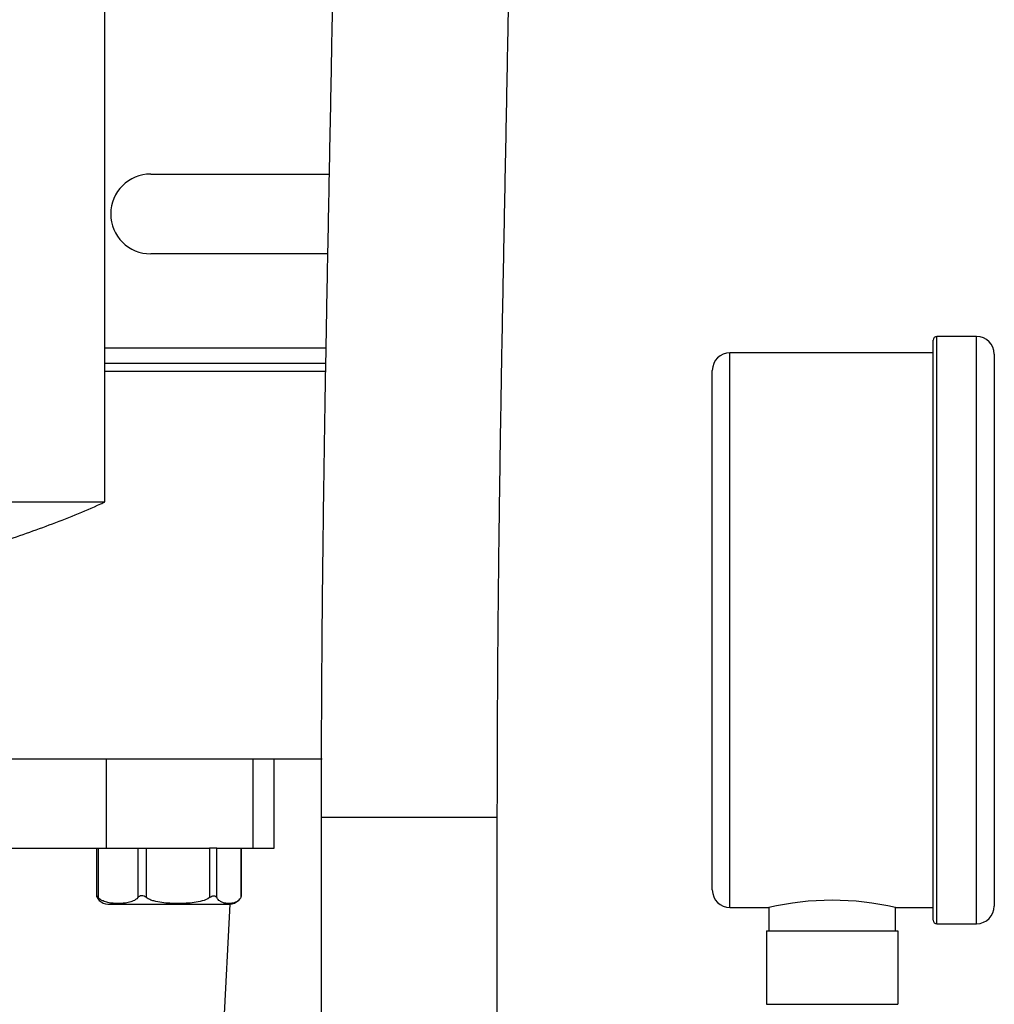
# Model space of a CAD drawing. Header units: inches. Extents: x 2 to 108, y 2 to 83.
# Tile 6 of 27: x 17.5 to 21.65, y 61.64 to 65.83. Entities that reach past the tile are written whole.
import ezdxf

# ---------------------------------------------------------------- set-up
doc = ezdxf.new("R2010")
doc.units = ezdxf.units.IN
doc.header["$LTSCALE"] = 10
doc.header["$MEASUREMENT"] = 0

msp = doc.modelspace()

# ---------------------------------------------------------------- linework, layer by layer
for p, q in [((17.8664, 63.7744), (17.8664, 69.1333)), ((18.0611, 65.1708), (18.8202, 65.1708)), ((18.8136, 64.8308), (18.0611, 64.8308)), ((21.5761, 64.4788), (21.4061, 64.4788)), ((21.4061, 63.2288), (21.4061, 64.4788)), ((21.5761, 63.2288), (21.5761, 64.4788)), ((17.8664, 64.4308), (18.8062, 64.4308)), ((21.3911, 64.4099), (20.5261, 64.4099)), ((20.5261, 63.2288), (20.5261, 64.4099)), ((17.8664, 64.3658), (18.8077, 64.3658)), ((17.8664, 64.3308), (18.8071, 64.3308)), ((16.0314, 63.7744), (17.8664, 63.7744)), ((20.5261, 62.0477), (20.5261, 63.2288)), ((21.4061, 61.9788), (21.4061, 63.2288)), ((21.5761, 61.9788), (21.5761, 63.2288)), ((14.2982, 62.6808), (18.7902, 62.6808)), ((17.8728, 62.3008), (17.8728, 62.6808)), ((18.497, 62.3008), (18.497, 62.6808)), ((18.587, 62.3008), (18.587, 62.6808)), ((18.7861, 62.4327), (18.7861, 59.1548)), ((18.7861, 62.4327), (19.5361, 62.4327)), ((19.5361, 59.1548), (19.5361, 62.4327)), ((17.2914, 62.3008), (17.8728, 62.3008)), ((17.8298, 62.3008), (17.8298, 62.0971)), ((17.8382, 62.0898), (17.8382, 62.3008)), ((17.8728, 62.3008), (18.3117, 62.3008)), ((18.006, 62.3008), (18.006, 62.0898)), ((18.0426, 62.0898), (18.0426, 62.3008)), ((18.3064, 62.3008), (18.3117, 62.3008)), ((18.3117, 62.3008), (18.3117, 62.0898)), ((18.3427, 62.3008), (18.3117, 62.3008)), ((18.3427, 62.3008), (18.497, 62.3008)), ((18.3427, 62.0898), (18.3427, 62.3008)), ((18.3427, 62.3008), (18.3467, 62.3008)), ((18.4439, 62.3008), (18.4439, 62.0898)), ((18.4468, 62.0971), (18.4468, 62.3008)), ((18.497, 62.3008), (18.587, 62.3008)), ((17.8326, 62.0898), (17.8421, 62.0782)), ((17.8782, 62.0614), (18.1383, 62.0614)), ((18.1383, 62.0614), (18.3984, 62.0614)), ((18.2564, 59.3328), (18.3994, 62.0615)), ((20.5261, 62.0477), (20.6911, 62.0477)), ((20.6911, 62.0477), (20.6911, 61.9492)), ((21.2311, 62.0477), (21.3911, 62.0477)), ((21.2311, 61.9492), (21.2311, 62.0477)), ((21.4061, 61.9788), (21.5761, 61.9788)), ((20.6811, 61.9492), (20.6811, 61.6357)), ((20.6811, 61.9492), (21.2412, 61.9492)), ((21.2412, 61.9492), (21.2412, 61.6357)), ((20.6811, 61.6357), (21.2412, 61.6357))]:
    msp.add_line(p, q)
for centre, radius, start, end in [((18.0611, 65.0008), 0.17, 90, 270), ((21.4061, 64.4638), 0.015, 90, 180), ((21.5761, 64.4038), 0.075, 0, 90), ((20.5261, 64.3349), 0.075, 90, 180), ((20.5261, 62.1227), 0.075, 180, 270), ((17.8853, 62.1254), 0.0644, 227.5196, 263.6486), ((18.3912, 62.1254), 0.0644, 276.3514, 312.4083), ((20.9611, 60.8826), 1.1959, 76.952, 103.048), ((21.5761, 62.0538), 0.075, 270, 0), ((21.4061, 61.9938), 0.015, 180, 270)]:
    msp.add_arc(centre, radius, start, end)
for points, knots in [([(18.8537, 67.8764), (18.8536, 67.7905), (18.8535, 67.6272), (18.8525, 67.3965), (18.8511, 67.1922), (18.8496, 67.0128), (18.8479, 66.8411), (18.846, 66.6801), (18.8439, 66.5226), (18.8418, 66.376), (18.8395, 66.2296), (18.8371, 66.083), (18.8335, 65.8692), (18.8283, 65.5919), (18.8218, 65.2514), (18.8151, 64.9104), (18.8087, 64.572), (18.8039, 64.3055), (18.8008, 64.1133), (18.7987, 63.9815), (18.7964, 63.825), (18.7938, 63.631), (18.7911, 63.3961), (18.7889, 63.1542), (18.7874, 62.9132), (18.7864, 62.6806), (18.7862, 62.5176), (18.7861, 62.4327)], [0, 0, 0, 0, 0.042799, 0.08139, 0.116147, 0.147232, 0.174684, 0.20695, 0.233917, 0.261027, 0.288593, 0.316614, 0.345066, 0.412706, 0.480582, 0.549415, 0.618022, 0.682436, 0.705172, 0.728163, 0.757076, 0.792623, 0.834623, 0.882972, 0.9188, 0.957691, 1, 1, 1, 1]), ([(19.5361, 62.4327), (19.5362, 62.5186), (19.5364, 62.6819), (19.5374, 62.9126), (19.5387, 63.1169), (19.5403, 63.2963), (19.542, 63.468), (19.5439, 63.629), (19.546, 63.7865), (19.5481, 63.9332), (19.5503, 64.0795), (19.5527, 64.2261), (19.5564, 64.4399), (19.5615, 64.7173), (19.5681, 65.0577), (19.5748, 65.3987), (19.5812, 65.7371), (19.5859, 66.0036), (19.5891, 66.1958), (19.5911, 66.3276), (19.5934, 66.4841), (19.596, 66.6782), (19.5987, 66.913), (19.6009, 67.1549), (19.6025, 67.3959), (19.6035, 67.6286), (19.6036, 67.7915), (19.6037, 67.8764)], [0, 0, 0, 0, 0.0427994, 0.0813902, 0.116147, 0.1472325, 0.174684, 0.2069502, 0.2339174, 0.261027, 0.2885931, 0.3166141, 0.3450656, 0.4127064, 0.4805818, 0.5494153, 0.6180217, 0.6824363, 0.7051718, 0.7281632, 0.7570757, 0.7926227, 0.8346227, 0.8829718, 0.9188005, 0.9576905, 1, 1, 1, 1]), ([(21.3911, 63.2288), (21.3911, 63.5563), (21.3911, 63.8705), (21.3911, 64.3337), (21.3911, 64.4638), (21.3911, 64.4638)], [0, 0, 0, 0, 0.5, 0.5, 1, 1, 1, 1]), ([(21.6511, 64.4038), (21.6511, 64.4038), (21.6511, 64.28), (21.6511, 63.8393), (21.6511, 63.5404), (21.6511, 63.2288)], [0, 0, 0, 0, 0.5, 0.5, 1, 1, 1, 1]), ([(20.4511, 63.2288), (20.4511, 63.5222), (20.4511, 63.8035), (20.4511, 64.2184), (20.4511, 64.3349), (20.4511, 64.3349)], [0, 0, 0, 0, 0.5, 0.5, 1, 1, 1, 1]), ([(16.375, 63.398), (16.4104, 63.4003), (16.5246, 63.408), (16.7162, 63.4341), (16.9492, 63.4756), (17.1795, 63.5302), (17.4069, 63.5962), (17.6299, 63.6754), (17.7827, 63.7352), (17.8594, 63.7716), (17.865, 63.7743)], [0, 0, 0, 0, 0.068974, 0.222153, 0.375337, 0.528528, 0.681726, 0.834932, 0.988147, 1, 1, 1, 1]), ([(20.4511, 62.1227), (20.4511, 62.1227), (20.4511, 62.2392), (20.4511, 62.6541), (20.4511, 62.9354), (20.4511, 63.2288)], [0, 0, 0, 0, 0.5, 0.5, 1, 1, 1, 1]), ([(21.3911, 61.9938), (21.3911, 61.9938), (21.3911, 62.1239), (21.3911, 62.5871), (21.3911, 62.9013), (21.3911, 63.2288)], [0, 0, 0, 0, 0.5, 0.5, 1, 1, 1, 1]), ([(21.6511, 63.2288), (21.6511, 62.9172), (21.6511, 62.6183), (21.6511, 62.1776), (21.6511, 62.0538), (21.6511, 62.0538)], [0, 0, 0, 0, 0.5, 0.5, 1, 1, 1, 1]), ([(17.8382, 62.0898), (17.8362, 62.0919), (17.8346, 62.0938), (17.8318, 62.097), (17.8307, 62.098), (17.8296, 62.098), (17.8297, 62.0969), (17.8306, 62.0938), (17.8314, 62.0919), (17.8326, 62.0898)], [0, 0, 0, 0, 0.25, 0.25, 0.5, 0.5, 0.75, 0.75, 1, 1, 1, 1]), ([(18.006, 62.0898), (18, 62.0832), (17.9932, 62.0789), (17.9793, 62.0723), (17.9722, 62.0702), (17.958, 62.0672), (17.9509, 62.0663), (17.9365, 62.0651), (17.9293, 62.0648), (17.9149, 62.0648), (17.9078, 62.0651), (17.8934, 62.0663), (17.8863, 62.0672), (17.8721, 62.0702), (17.8651, 62.0723), (17.8546, 62.0772), (17.8511, 62.0791), (17.8445, 62.0838), (17.8412, 62.0865), (17.8382, 62.0898)], [0, 0, 0, 0, 0.125, 0.125, 0.25, 0.25, 0.375, 0.375, 0.5, 0.5, 0.625, 0.625, 0.75, 0.75, 0.875, 0.875, 0.9375, 0.9375, 1, 1, 1, 1]), ([(18.0426, 62.0898), (18.0395, 62.0919), (18.0363, 62.0938), (18.0295, 62.097), (18.0258, 62.098), (18.0189, 62.098), (18.0156, 62.0969), (18.0102, 62.0938), (18.008, 62.0919), (18.006, 62.0898)], [0, 0, 0, 0, 0.25, 0.25, 0.5, 0.5, 0.75, 0.75, 1, 1, 1, 1]), ([(18.3117, 62.0898), (18.302, 62.0832), (18.2911, 62.0789), (18.2688, 62.0723), (18.2574, 62.0702), (18.2347, 62.0672), (18.2232, 62.0663), (18.2002, 62.0651), (18.1887, 62.0648), (18.1656, 62.0648), (18.1541, 62.0651), (18.1312, 62.0663), (18.1197, 62.0672), (18.097, 62.0702), (18.0857, 62.0723), (18.0689, 62.0772), (18.0633, 62.0791), (18.0526, 62.0838), (18.0475, 62.0865), (18.0426, 62.0898)], [0, 0, 0, 0, 0.125, 0.125, 0.25, 0.25, 0.375, 0.375, 0.5, 0.5, 0.625, 0.625, 0.75, 0.75, 0.875, 0.875, 0.9375, 0.9375, 1, 1, 1, 1]), ([(18.3117, 62.0898), (18.3148, 62.0919), (18.3179, 62.0938), (18.3243, 62.097), (18.3275, 62.098), (18.3334, 62.098), (18.336, 62.0969), (18.34, 62.0938), (18.3415, 62.0919), (18.3427, 62.0898)], [0, 0, 0, 0, 0.25, 0.25, 0.5, 0.5, 0.75, 0.75, 1, 1, 1, 1]), ([(18.4439, 62.0898), (18.4403, 62.0832), (18.4362, 62.0789), (18.4278, 62.0723), (18.4235, 62.0702), (18.4149, 62.0672), (18.4106, 62.0663), (18.402, 62.0651), (18.3976, 62.0648), (18.389, 62.0648), (18.3846, 62.0651), (18.376, 62.0663), (18.3716, 62.0672), (18.363, 62.0703), (18.3587, 62.0724), (18.3525, 62.0773), (18.3505, 62.0792), (18.3465, 62.0838), (18.3445, 62.0865), (18.3427, 62.0898)], [0, 0, 0, 0, 0.125, 0.125, 0.25, 0.25, 0.375, 0.375, 0.5, 0.5, 0.625, 0.625, 0.75, 0.75, 0.875, 0.875, 0.9375, 0.9375, 1, 1, 1, 1]), ([(18.4466, 62.0971), (18.4467, 62.0969), (18.4468, 62.0958), (18.4455, 62.0927), (18.4442, 62.0902), (18.4439, 62.0898)], [0, 0, 0, 0, 0.184371, 0.846562, 1, 1, 1, 1])]:
    msp.add_open_spline(points, degree=3, knots=knots)

doc.saveas('drawing.dxf')
